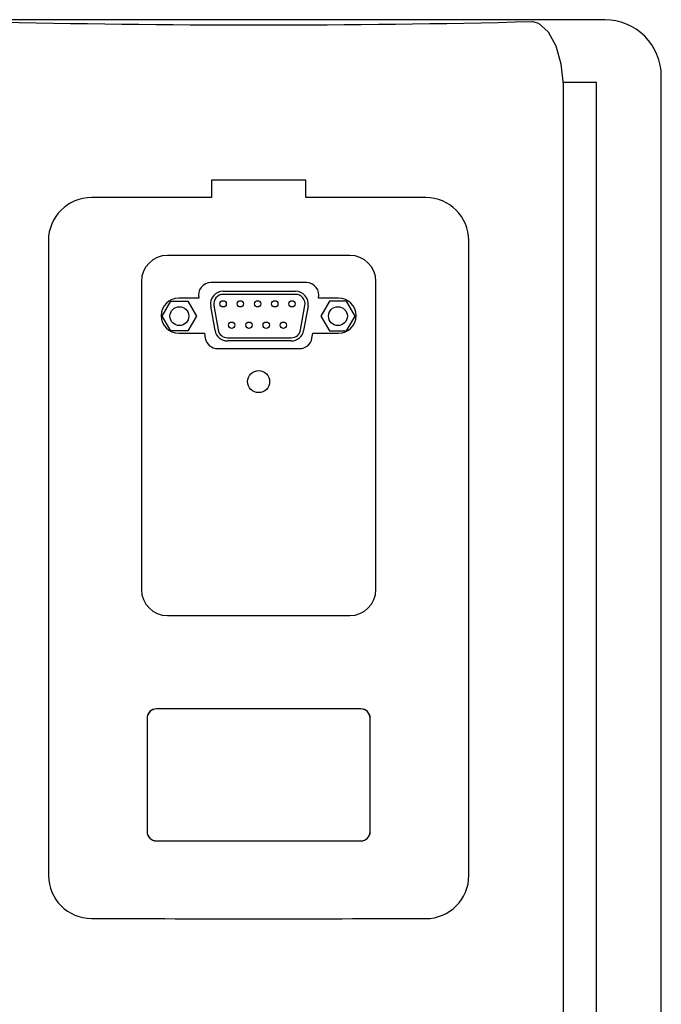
# Model space of a CAD drawing. Header units: inches. Extents: x 1399 to 7113, y 2289 to 6261.
# Tile 7 of 76: x 2442 to 2544, y 4092 to 4249. Entities that reach past the tile are written whole.
import ezdxf

# ---------------------------------------------------------------- set-up
doc = ezdxf.new("R2010")
doc.units = ezdxf.units.IN
doc.header["$MEASUREMENT"] = 0
doc.layers.add('PWR_0150HP', color=7, linetype='Continuous')

# ---------------------------------------------------------------- blocks, each defined once
blk = doc.blocks.new('FRAME F_FRONT')
at = {"color": 7, "linetype": 'Continuous'}
for p, q in [((180.06, 724.85), (-15.06, 724.85)), ((168.53, 724.55), (168.56, 724.55)), ((168.56, 724.55), (169.5, 724.27)), ((169.5, 724.27), (171.05, 722.94)), ((171.05, 722.94), (172.27, 720.71)), ((172.27, 720.71), (173.08, 717.82)), ((173.08, 717.82), (173.41, 714.56)), ((178.76, 714.86), (173.41, 714.86)), ((173.41, 714.56), (173.41, 714.47)), ((173.41, 714.47), (173.41, 421.94)), ((178.76, 422.14), (178.76, 714.86)), ((189.04, 420.55), (189.04, 715.86)), ((139.5, 687.35), (110.5, 687.35)), ((106.35, 683.2), (106.35, 634.2)), ((143.65, 634.2), (143.65, 683.2)), ((110.5, 630.05), (139.5, 630.05)), ((141.25, 615.2), (108.75, 615.2)), ((141.25, 615.2), (108.75, 615.2)), ((108.75, 615.2), (108.75, 615.2)), ((141.25, 615.2), (141.25, 615.2)), ((107.26, 613.7), (107.25, 613.7)), ((107.25, 613.7), (107.25, 595.7)), ((107.26, 613.7), (107.26, 595.7)), ((142.74, 595.7), (142.74, 613.7)), ((142.74, 613.7), (142.75, 613.7)), ((142.75, 595.7), (142.75, 613.7)), ((107.26, 595.7), (107.25, 595.7)), ((142.74, 595.7), (142.75, 595.7)), ((108.75, 594.21), (141.25, 594.21)), ((108.75, 594.21), (108.75, 594.2)), ((108.75, 594.2), (141.25, 594.2)), ((141.25, 594.21), (141.25, 594.2))]:
    blk.add_line(p, q, dxfattribs=at)
at = {"color": 7}
for p, q in [((132.51, 699.34), (117.49, 699.34)), ((117.49, 699.34), (117.49, 696.56)), ((132.51, 696.56), (132.51, 699.34)), ((117.49, 696.56), (98.43, 696.56)), ((151.57, 696.56), (132.51, 696.56)), ((91.57, 689.7), (91.57, 588.7)), ((158.43, 588.7), (158.43, 689.7))]:
    blk.add_line(p, q, dxfattribs=at)
at = {"color": 2, "linetype": 'Continuous'}
for p, q in [((132.59, 683.01), (117.41, 683.01)), ((119.35, 681.64), (130.88, 681.64)), ((109.67, 677.69), (111.03, 680.04)), ((111.03, 680.04), (113.74, 680.04)), ((115.46, 680.56), (112.3, 680.56)), ((113.74, 680.04), (115.1, 677.69)), ((130.88, 681.14), (119.35, 681.14)), ((137.7, 680.56), (134.54, 680.56)), ((136.26, 680.04), (134.9, 677.69)), ((138.97, 680.04), (136.26, 680.04)), ((140.33, 677.69), (138.97, 680.04)), ((118.06, 675.39), (117.38, 679.29)), ((117.87, 679.38), (118.56, 675.48)), ((131.67, 675.48), (132.36, 679.38)), ((132.85, 679.29), (132.16, 675.39)), ((111.03, 675.34), (109.67, 677.69)), ((115.1, 677.69), (113.74, 675.34)), ((134.9, 677.69), (136.26, 675.34)), ((138.97, 675.34), (140.33, 677.69)), ((113.74, 675.34), (111.03, 675.34)), ((136.26, 675.34), (138.97, 675.34)), ((112.3, 674.96), (116.39, 674.96)), ((116.39, 674.96), (116.52, 674.18)), ((120.03, 674.24), (130.19, 674.24)), ((130.19, 673.74), (120.03, 673.74)), ((133.48, 674.18), (133.61, 674.96)), ((133.61, 674.96), (137.7, 674.96)), ((118.49, 672.51), (131.51, 672.51))]:
    blk.add_line(p, q, dxfattribs=at)
for centre, radius in [((119.35, 679.64), 0.5), ((122.09, 679.64), 0.5), ((124.83, 679.64), 0.5), ((127.57, 679.64), 0.5), ((130.31, 679.64), 0.5), ((112.39, 677.69), 1.5), ((137.61, 677.69), 1.5), ((120.72, 676.24), 0.5), ((123.46, 676.24), 0.5), ((126.2, 676.24), 0.5), ((128.94, 676.24), 0.5)]:
    blk.add_circle(centre, radius, dxfattribs=at)
at = {"color": 7, "linetype": 'Continuous'}
blk.add_circle((125, 667.26), 1.75, dxfattribs=at)
for centre, radius, start, end in [((125, 2486.06), 1762.05, 268.5843, 271.4157), ((180.06, 715.86), 8.98, 359.9675, 90.0325), ((110.5, 683.2), 4.15, 90, 180), ((139.5, 683.2), 4.15, 0, 90), ((110.5, 634.2), 4.15, 180, 270), ((139.5, 634.2), 4.15, 270, 0), ((108.75, 613.7), 1.5, 90, 180), ((108.75, 613.7), 1.49, 90, 180), ((141.25, 613.7), 1.49, 0, 90), ((141.25, 613.7), 1.5, 0, 90), ((108.75, 595.7), 1.5, 180, 270), ((108.75, 595.7), 1.49, 180, 270), ((141.25, 595.7), 1.49, 270, 0), ((141.25, 595.7), 1.5, 270, 0)]:
    blk.add_arc(centre, radius, start, end, dxfattribs=at)
at = {"color": 7}
for centre, radius, start, end in [((98.43, 689.69), 6.87, 90.064, 179.9211), ((151.57, 689.7), 6.86, 0.0571, 89.9577), ((98.43, 588.71), 6.86, 180.0571, 269.9577), ((151.57, 588.71), 6.87, 270.064, 359.9211), ((125, 12801.11), 12219.29, 269.875396, 270.124604)]:
    blk.add_arc(centre, radius, start, end, dxfattribs=at)
at = {"color": 2, "linetype": 'Continuous'}
for centre, radius, start, end in [((117.41, 681.01), 2, 90.0647, 192.8274), ((132.59, 681.01), 2, 347.1726, 89.9353), ((119.35, 679.64), 2, 90, 190), ((130.88, 679.64), 2, 350, 90), ((112.3, 677.76), 2.8, 90, 270), ((119.35, 679.64), 1.5, 90, 190), ((130.88, 679.64), 1.5, 350, 90), ((137.7, 677.76), 2.8, 270, 90), ((120.03, 675.74), 2, 190, 270), ((120.03, 675.74), 1.5, 190, 270), ((130.19, 675.74), 1.5, 270, 350), ((130.19, 675.74), 2, 270, 350), ((118.49, 674.51), 2, 189.4623, 270), ((131.51, 674.51), 2, 270, 350.5377)]:
    blk.add_arc(centre, radius, start, end, dxfattribs=at)

msp = doc.modelspace()

# ---------------------------------------------------------------- block references
at = {"layer": 'PWR_0150HP'}
msp.add_blockref('FRAME F_FRONT', (2354.514, 3523.841), dxfattribs=at)

doc.saveas('drawing.dxf')
